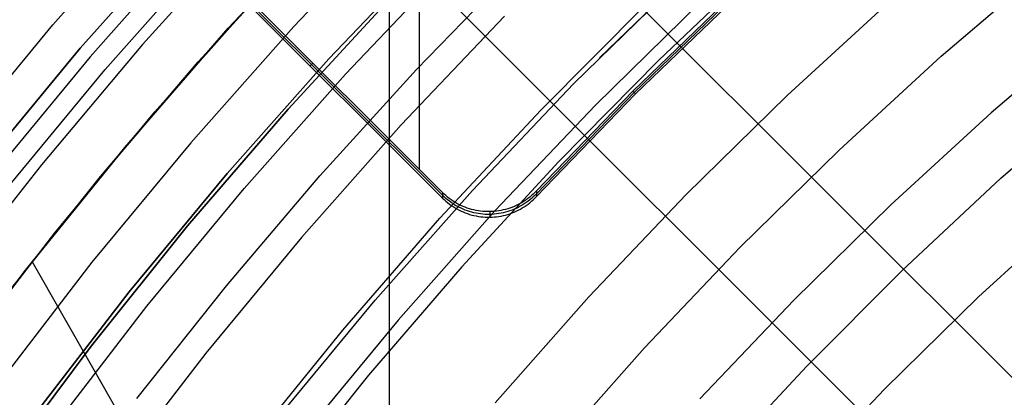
# Model space of a CAD drawing. Header units: millimetres. Extents: x 8926 to 10090, y -5004 to -3986.
# Tile 138 of 256: x 9451.93 to 9466.99, y -4312.69 to -4306.91. Entities that reach past the tile are written whole.
import ezdxf

# ---------------------------------------------------------------- set-up
doc = ezdxf.new("R2010")
doc.units = ezdxf.units.MM
for name, color, linetype in [('1', 7, 'Continuous'), ('COLOR EXT', 7, 'Continuous'), ('luz', 7, 'Continuous')]:
    doc.layers.add(name, color=color, linetype=linetype)

msp = doc.modelspace()

# ---------------------------------------------------------------- linework, layer by layer
at = {"layer": '1', "color": 29, "true_color": 0x4d342b}
for p, q in [((9456.764, -4305.275, 42.462), (9455.119, -4307.043, 42.462)), ((9455.119, -4307.043, 51.512), (9456.764, -4305.275, 51.512)), ((9454.659, -4307.559, 60.562), (9456.209, -4305.858, 60.562)), ((9454.659, -4307.559, 60.065), (9456.209, -4305.858, 60.065)), ((9454.66, -4307.56, 59.568), (9456.21, -4305.859, 59.568)), ((9457.999, -4307.673, 63.109), (9459.533, -4306.092, 63.109)), ((9463.288, -4306.026, 65.657), (9461.702, -4307.53, 65.657)), ((9459.897, -4308.294, 76.062), (9461.496, -4306.691, 76.062)), ((9455.119, -4307.043, 42.462), (9453.535, -4308.867, 42.462)), ((9453.535, -4308.867, 51.512), (9455.119, -4307.043, 51.512)), ((9453.167, -4309.311, 60.562), (9454.659, -4307.559, 60.562)), ((9453.167, -4309.311, 60.065), (9454.659, -4307.559, 60.065)), ((9453.168, -4309.312, 59.568), (9454.66, -4307.56, 59.568)), ((9461.702, -4307.53, 65.657), (9460.169, -4309.086, 65.657)), ((9456.517, -4309.304, 63.109), (9457.999, -4307.673, 63.109)), ((9466.936, -4309.339, 70.562), (9468.495, -4307.98, 70.562)), ((9458.354, -4309.951, 76.062), (9459.897, -4308.294, 76.062)), ((9453.535, -4308.867, 42.462), (9452.016, -4310.745, 42.462)), ((9452.016, -4310.745, 51.512), (9453.535, -4308.867, 51.512)), ((9460.169, -4309.086, 65.657), (9458.689, -4310.693, 65.657)), ((9451.733, -4311.111, 60.562), (9453.167, -4309.311, 60.562)), ((9451.733, -4311.111, 60.065), (9453.167, -4309.311, 60.065)), ((9451.734, -4311.112, 59.568), (9453.168, -4309.312, 59.568)), ((9455.09, -4310.983, 63.109), (9456.517, -4309.304, 63.109)), ((9465.425, -4310.751, 70.562), (9466.936, -4309.339, 70.562)), ((9456.869, -4311.661, 76.062), (9458.354, -4309.951, 76.062)), ((9462.931, -4329.535, 42.462), (9452.12, -4310.612, 42.462)), ((9452.016, -4310.745, 42.462), (9450.563, -4312.675, 42.462)), ((9450.563, -4312.675, 51.512), (9452.016, -4310.745, 51.512)), ((9458.689, -4310.693, 65.657), (9457.265, -4312.35, 65.657)), ((9463.965, -4312.215, 70.562), (9465.425, -4310.751, 70.562)), ((9453.719, -4312.708, 63.109), (9455.09, -4310.983, 63.109)), ((9455.445, -4313.422, 76.062), (9456.869, -4311.661, 76.062)), ((9462.556, -4313.728, 70.562), (9463.965, -4312.215, 70.562)), ((9457.265, -4312.35, 65.657), (9455.898, -4314.053, 65.657))]:
    msp.add_line(p, q, dxfattribs=at)
at = {"layer": '1', "color": 250, "true_color": 0x111111}
for p, q in [((9458.276, -4305.807, 56.8), (9456.659, -4307.51, 56.8)), ((9456.659, -4307.51, 58.12), (9458.276, -4305.807, 58.12)), ((9456.659, -4307.51, 57.46), (9458.276, -4305.807, 57.46)), ((9460.796, -4307.496, 61.1), (9462.326, -4306.016, 61.1)), ((9460.401, -4307.895, 61.1), (9462.003, -4306.321, 61.1)), ((9453.996, -4308.323, 47.3), (9455.587, -4306.527, 47.3)), ((9453.996, -4308.323, 56.8), (9455.587, -4306.527, 56.8)), ((9453.996, -4308.323, 52.05), (9455.587, -4306.527, 52.05)), ((9457.63, -4306.551, 45.792), (9456.033, -4308.283, 45.792)), ((9456.033, -4308.283, 45.792), (9457.63, -4306.551, 45.792)), ((9456.659, -4307.51, 56.8), (9455.101, -4309.268, 56.8)), ((9455.101, -4309.268, 58.12), (9456.659, -4307.51, 58.12)), ((9455.101, -4309.268, 57.46), (9456.659, -4307.51, 57.46)), ((9458.854, -4309.524, 61.1), (9460.401, -4307.895, 61.1)), ((9452.468, -4310.173, 47.3), (9453.996, -4308.323, 47.3)), ((9452.468, -4310.173, 56.8), (9453.996, -4308.323, 56.8)), ((9452.468, -4310.173, 52.05), (9453.996, -4308.323, 52.05)), ((9456.033, -4308.283, 45.792), (9454.497, -4310.069, 45.792)), ((9454.497, -4310.069, 45.792), (9456.033, -4308.283, 45.792)), ((9455.101, -4309.268, 56.8), (9453.605, -4311.079, 56.8)), ((9453.605, -4311.079, 58.12), (9455.101, -4309.268, 58.12)), ((9453.605, -4311.079, 57.46), (9455.101, -4309.268, 57.46)), ((9457.365, -4311.205, 61.1), (9458.854, -4309.524, 61.1)), ((9451.005, -4312.074, 47.3), (9452.468, -4310.173, 47.3)), ((9451.005, -4312.074, 56.8), (9452.468, -4310.173, 56.8)), ((9451.005, -4312.074, 52.05), (9452.468, -4310.173, 52.05)), ((9454.497, -4310.069, 45.792), (9453.023, -4311.907, 45.792)), ((9453.023, -4311.907, 45.792), (9454.497, -4310.069, 45.792)), ((9453.605, -4311.079, 56.8), (9452.172, -4312.941, 56.8)), ((9452.172, -4312.941, 58.12), (9453.605, -4311.079, 58.12)), ((9452.172, -4312.941, 57.46), (9453.605, -4311.079, 57.46)), ((9455.934, -4312.937, 61.1), (9457.365, -4311.205, 61.1)), ((9453.023, -4311.907, 45.792), (9451.614, -4313.795, 45.792)), ((9451.614, -4313.795, 45.792), (9453.023, -4311.907, 45.792))]:
    msp.add_line(p, q, dxfattribs=at)
at = {"layer": 'COLOR EXT', "color": 30, "true_color": 0xff8d00}
for p, q in [((9458.043, -4309.206, 15.162), (9458.043, -4300.403, 15.162)), ((9455.898, -4301.184, 21.262), (9482.769, -4328.055, 21.262)), ((9482.769, -4328.055, 25.262), (9455.898, -4301.184, 25.262)), ((9455.898, -4301.184, 23.262), (9482.769, -4328.055, 23.262)), ((9454.484, -4302.598, 25.262), (9481.355, -4329.469, 25.262)), ((9481.355, -4329.469, 21.262), (9454.484, -4302.598, 21.262)), ((9481.355, -4329.469, 23.262), (9454.484, -4302.598, 23.262)), ((9458.394, -4309.557, 15.162), (9454.388, -4305.551, 15.162)), ((9454.39, -4305.595, 17.162), (9458.394, -4309.599, 17.162)), ((9454.391, -4305.638, 19.162), (9458.395, -4309.642, 19.162)), ((9457.584, -4352.505, 21.262), (9457.584, -4305.698, 21.262)), ((9462.833, -4306.531, 15.162), (9461.307, -4308.007, 15.162)), ((9461.328, -4308.028, 17.162), (9462.875, -4306.532, 17.162)), ((9461.349, -4308.049, 19.162), (9462.918, -4306.533, 19.162)), ((9456.413, -4307.576, 15.162), (9456.371, -4307.618, 19.162)), ((9461.307, -4308.007, 15.162), (9459.831, -4309.533, 15.162)), ((9459.832, -4309.575, 17.162), (9461.328, -4308.028, 17.162)), ((9459.833, -4309.618, 19.162), (9461.349, -4308.049, 19.162)), ((9461.349, -4308.049, 19.162), (9461.307, -4308.007, 15.162)), ((9458.419, -4309.581, 15.162), (9458.394, -4309.557, 15.162)), ((9458.394, -4309.557, 15.162), (9458.395, -4309.642, 19.162)), ((9458.445, -4309.604, 15.162), (9458.419, -4309.581, 15.162)), ((9459.781, -4309.582, 15.162), (9459.755, -4309.605, 15.162)), ((9459.806, -4309.558, 15.162), (9459.781, -4309.582, 15.162)), ((9459.831, -4309.533, 15.162), (9459.806, -4309.558, 15.162)), ((9459.832, -4309.575, 17.165), (9459.807, -4309.6, 17.165)), ((9459.831, -4309.533, 15.162), (9459.833, -4309.618, 19.162)), ((9458.42, -4309.624, 17.165), (9458.394, -4309.599, 17.165)), ((9458.395, -4309.642, 19.162), (9458.42, -4309.666, 19.162)), ((9458.445, -4309.647, 17.164), (9458.42, -4309.624, 17.165)), ((9458.42, -4309.666, 19.162), (9458.446, -4309.69, 19.162)), ((9458.471, -4309.627, 15.162), (9458.445, -4309.604, 15.162)), ((9458.472, -4309.669, 17.164), (9458.445, -4309.647, 17.164)), ((9458.446, -4309.69, 19.162), (9458.473, -4309.712, 19.162)), ((9458.499, -4309.648, 15.162), (9458.471, -4309.627, 15.162)), ((9458.5, -4309.691, 17.163), (9458.472, -4309.669, 17.164)), ((9458.473, -4309.712, 19.162), (9458.5, -4309.733, 19.162)), ((9458.527, -4309.669, 15.162), (9458.499, -4309.648, 15.162)), ((9458.528, -4309.711, 17.163), (9458.5, -4309.691, 17.163)), ((9458.5, -4309.733, 19.162), (9458.529, -4309.754, 19.162)), ((9458.556, -4309.688, 15.162), (9458.527, -4309.669, 15.162)), ((9458.557, -4309.731, 17.163), (9458.528, -4309.711, 17.163)), ((9458.586, -4309.707, 15.162), (9458.556, -4309.688, 15.162)), ((9458.586, -4309.749, 17.162), (9458.557, -4309.731, 17.163)), ((9458.616, -4309.724, 15.162), (9458.586, -4309.707, 15.162)), ((9458.646, -4309.74, 15.162), (9458.616, -4309.724, 15.162)), ((9459.584, -4309.725, 15.162), (9459.553, -4309.741, 15.162)), ((9459.614, -4309.708, 15.162), (9459.584, -4309.725, 15.162)), ((9459.644, -4309.689, 15.162), (9459.614, -4309.708, 15.162)), ((9459.645, -4309.732, 17.162), (9459.615, -4309.75, 17.162)), ((9459.673, -4309.67, 15.162), (9459.644, -4309.689, 15.162)), ((9459.674, -4309.712, 17.163), (9459.645, -4309.732, 17.162)), ((9459.701, -4309.649, 15.162), (9459.673, -4309.67, 15.162)), ((9459.702, -4309.692, 17.163), (9459.674, -4309.712, 17.163)), ((9459.675, -4309.755, 19.162), (9459.703, -4309.734, 19.162)), ((9459.729, -4309.628, 15.162), (9459.701, -4309.649, 15.162)), ((9459.73, -4309.67, 17.163), (9459.702, -4309.692, 17.163)), ((9459.703, -4309.734, 19.162), (9459.731, -4309.713, 19.162)), ((9459.755, -4309.605, 15.162), (9459.729, -4309.628, 15.162)), ((9459.756, -4309.648, 17.164), (9459.73, -4309.67, 17.163)), ((9459.731, -4309.713, 19.162), (9459.757, -4309.69, 19.162)), ((9459.782, -4309.625, 17.164), (9459.756, -4309.648, 17.164)), ((9459.757, -4309.69, 19.162), (9459.783, -4309.667, 19.162)), ((9459.807, -4309.6, 17.165), (9459.782, -4309.625, 17.164)), ((9459.783, -4309.667, 19.162), (9459.809, -4309.643, 19.162)), ((9459.809, -4309.643, 19.162), (9459.833, -4309.618, 19.162)), ((9458.529, -4309.754, 19.162), (9458.557, -4309.773, 19.162)), ((9458.557, -4309.773, 19.162), (9458.587, -4309.792, 19.162)), ((9458.616, -4309.767, 17.162), (9458.586, -4309.749, 17.162)), ((9458.587, -4309.792, 19.162), (9458.617, -4309.809, 19.162)), ((9458.647, -4309.783, 17.161), (9458.616, -4309.767, 17.162)), ((9458.617, -4309.809, 19.162), (9458.648, -4309.826, 19.162)), ((9458.678, -4309.756, 15.162), (9458.646, -4309.74, 15.162)), ((9458.679, -4309.798, 17.161), (9458.647, -4309.783, 17.161)), ((9458.648, -4309.826, 19.162), (9458.679, -4309.841, 19.162)), ((9458.71, -4309.77, 15.162), (9458.678, -4309.756, 15.162)), ((9458.71, -4309.813, 17.161), (9458.679, -4309.798, 17.161)), ((9458.679, -4309.841, 19.162), (9458.711, -4309.855, 19.162)), ((9458.742, -4309.783, 15.162), (9458.71, -4309.77, 15.162)), ((9458.743, -4309.826, 17.16), (9458.71, -4309.813, 17.161)), ((9458.711, -4309.855, 19.162), (9458.744, -4309.868, 19.162)), ((9458.775, -4309.795, 15.162), (9458.742, -4309.783, 15.162)), ((9458.776, -4309.838, 17.16), (9458.743, -4309.826, 17.16)), ((9458.744, -4309.868, 19.162), (9458.776, -4309.88, 19.162)), ((9458.808, -4309.806, 15.162), (9458.775, -4309.795, 15.162)), ((9458.809, -4309.848, 17.16), (9458.776, -4309.838, 17.16)), ((9458.776, -4309.88, 19.162), (9458.81, -4309.891, 19.162)), ((9458.841, -4309.815, 15.162), (9458.808, -4309.806, 15.162)), ((9458.842, -4309.858, 17.16), (9458.809, -4309.848, 17.16)), ((9458.875, -4309.824, 15.162), (9458.841, -4309.815, 15.162)), ((9458.876, -4309.866, 17.16), (9458.842, -4309.858, 17.16)), ((9458.909, -4309.831, 15.162), (9458.875, -4309.824, 15.162)), ((9458.91, -4309.874, 17.159), (9458.876, -4309.866, 17.16)), ((9458.944, -4309.837, 15.162), (9458.909, -4309.831, 15.162)), ((9458.944, -4309.88, 17.159), (9458.91, -4309.874, 17.159)), ((9458.978, -4309.842, 15.162), (9458.944, -4309.837, 15.162)), ((9458.979, -4309.885, 17.159), (9458.944, -4309.88, 17.159)), ((9459.013, -4309.846, 15.162), (9458.978, -4309.842, 15.162)), ((9459.014, -4309.888, 17.159), (9458.979, -4309.885, 17.159)), ((9459.048, -4309.848, 15.162), (9459.013, -4309.846, 15.162)), ((9459.082, -4309.849, 15.162), (9459.048, -4309.848, 15.162)), ((9459.117, -4309.849, 15.162), (9459.082, -4309.849, 15.162)), ((9459.152, -4309.848, 15.162), (9459.117, -4309.849, 15.162)), ((9459.117, -4309.849, 15.162), (9459.119, -4309.935, 19.162)), ((9459.187, -4309.846, 15.162), (9459.152, -4309.848, 15.162)), ((9459.222, -4309.842, 15.162), (9459.187, -4309.846, 15.162)), ((9459.222, -4309.885, 17.159), (9459.188, -4309.888, 17.159)), ((9459.256, -4309.837, 15.162), (9459.222, -4309.842, 15.162)), ((9459.257, -4309.88, 17.159), (9459.222, -4309.885, 17.159)), ((9459.29, -4309.831, 15.162), (9459.256, -4309.837, 15.162)), ((9459.291, -4309.874, 17.159), (9459.257, -4309.88, 17.159)), ((9459.324, -4309.824, 15.162), (9459.29, -4309.831, 15.162)), ((9459.325, -4309.867, 17.159), (9459.291, -4309.874, 17.159)), ((9459.358, -4309.816, 15.162), (9459.324, -4309.824, 15.162)), ((9459.359, -4309.858, 17.16), (9459.325, -4309.867, 17.159)), ((9459.392, -4309.806, 15.162), (9459.358, -4309.816, 15.162)), ((9459.393, -4309.849, 17.16), (9459.359, -4309.858, 17.16)), ((9459.425, -4309.795, 15.162), (9459.392, -4309.806, 15.162)), ((9459.426, -4309.838, 17.16), (9459.393, -4309.849, 17.16)), ((9459.394, -4309.891, 19.162), (9459.427, -4309.881, 19.162)), ((9459.458, -4309.784, 15.162), (9459.425, -4309.795, 15.162)), ((9459.459, -4309.826, 17.16), (9459.426, -4309.838, 17.16)), ((9459.427, -4309.881, 19.162), (9459.46, -4309.869, 19.162)), ((9459.49, -4309.771, 15.162), (9459.458, -4309.784, 15.162)), ((9459.491, -4309.813, 17.16), (9459.459, -4309.826, 17.16)), ((9459.46, -4309.869, 19.162), (9459.492, -4309.856, 19.162)), ((9459.522, -4309.756, 15.162), (9459.49, -4309.771, 15.162)), ((9459.523, -4309.799, 17.161), (9459.491, -4309.813, 17.16)), ((9459.492, -4309.856, 19.162), (9459.524, -4309.842, 19.162)), ((9459.553, -4309.741, 15.162), (9459.522, -4309.756, 15.162)), ((9459.554, -4309.784, 17.161), (9459.523, -4309.799, 17.161)), ((9459.524, -4309.842, 19.162), (9459.555, -4309.826, 19.162)), ((9459.585, -4309.767, 17.161), (9459.554, -4309.784, 17.161)), ((9459.555, -4309.826, 19.162), (9459.586, -4309.81, 19.162)), ((9459.615, -4309.75, 17.162), (9459.585, -4309.767, 17.161)), ((9459.586, -4309.81, 19.162), (9459.616, -4309.792, 19.162)), ((9459.616, -4309.792, 19.162), (9459.646, -4309.774, 19.162)), ((9459.646, -4309.774, 19.162), (9459.675, -4309.755, 19.162)), ((9458.81, -4309.891, 19.162), (9458.843, -4309.901, 19.162)), ((9458.843, -4309.901, 19.162), (9458.877, -4309.909, 19.162)), ((9458.877, -4309.909, 19.162), (9458.911, -4309.916, 19.162)), ((9458.911, -4309.916, 19.162), (9458.945, -4309.923, 19.162)), ((9458.945, -4309.923, 19.162), (9458.98, -4309.927, 19.162)), ((9458.98, -4309.927, 19.162), (9459.015, -4309.931, 19.162)), ((9459.048, -4309.891, 17.159), (9459.014, -4309.888, 17.159)), ((9459.015, -4309.931, 19.162), (9459.049, -4309.933, 19.162)), ((9459.083, -4309.892, 17.159), (9459.048, -4309.891, 17.159)), ((9459.049, -4309.933, 19.162), (9459.084, -4309.935, 19.162)), ((9459.118, -4309.892, 17.159), (9459.083, -4309.892, 17.159)), ((9459.084, -4309.935, 19.162), (9459.119, -4309.935, 19.162)), ((9459.153, -4309.891, 17.159), (9459.118, -4309.892, 17.159)), ((9459.119, -4309.935, 19.162), (9459.154, -4309.934, 19.162)), ((9459.188, -4309.888, 17.159), (9459.153, -4309.891, 17.159)), ((9459.154, -4309.934, 19.162), (9459.189, -4309.931, 19.162)), ((9459.189, -4309.931, 19.162), (9459.223, -4309.928, 19.162)), ((9459.223, -4309.928, 19.162), (9459.258, -4309.923, 19.162)), ((9459.258, -4309.923, 19.162), (9459.292, -4309.917, 19.162)), ((9459.292, -4309.917, 19.162), (9459.326, -4309.909, 19.162)), ((9459.326, -4309.909, 19.162), (9459.36, -4309.901, 19.162)), ((9459.36, -4309.901, 19.162), (9459.394, -4309.891, 19.162))]:
    msp.add_line(p, q, dxfattribs=at)
at = {"layer": 'luz', "color": 7, "true_color": 0xffffff}
for p, q in [((9452.438, -4306.99, -31.56), (9454.076, -4305.142, -31.56)), ((9457.756, -4305.295, -29.63), (9456.121, -4307.017, -29.63)), ((9452.856, -4307.348, -26.298), (9454.482, -4305.513, -26.298)), ((9452.856, -4307.348, -23.538), (9454.482, -4305.513, -23.538)), ((9454.482, -4305.513, -24.918), (9452.856, -4307.348, -24.918)), ((9455.417, -4305.512, -26.763), (9453.808, -4307.294, -26.763)), ((9454.629, -4305.648, -31.038), (9453.008, -4307.478, -31.038)), ((9453.236, -4307.673, -26.798), (9454.85, -4305.851, -26.798)), ((9456.914, -4307.744, -29.917), (9458.523, -4306.049, -29.917)), ((9466.023, -4307.472, -28.406), (9467.636, -4306.092, -28.406)), ((9462.324, -4306.659, -29.161), (9460.734, -4308.222, -29.161)), ((9465.259, -4306.609, -28.098), (9463.665, -4308.071, -28.098)), ((9459.345, -4306.857, -30.224), (9457.763, -4308.523, -30.224)), ((9450.865, -4308.895, -31.56), (9452.438, -4306.99, -31.56)), ((9456.121, -4307.017, -29.63), (9454.547, -4308.794, -29.63)), ((9468.371, -4306.981, -28.713), (9466.788, -4308.335, -28.713)), ((9453.808, -4307.294, -26.763), (9452.262, -4309.131, -26.763)), ((9451.295, -4309.238, -26.298), (9452.856, -4307.348, -26.298)), ((9451.295, -4309.238, -23.538), (9452.856, -4307.348, -23.538)), ((9452.856, -4307.348, -24.918), (9451.295, -4309.238, -24.918)), ((9464.459, -4308.907, -28.406), (9466.023, -4307.472, -28.406)), ((9453.008, -4307.478, -31.038), (9451.452, -4309.362, -31.038)), ((9451.686, -4309.549, -26.798), (9453.236, -4307.673, -26.798)), ((9455.364, -4309.493, -29.917), (9456.914, -4307.744, -29.917)), ((9463.665, -4308.071, -28.098), (9462.122, -4309.587, -28.098)), ((9460.734, -4308.222, -29.161), (9459.198, -4309.839, -29.161)), ((9466.788, -4308.335, -28.713), (9465.252, -4309.743, -28.713)), ((9457.763, -4308.523, -30.224), (9456.24, -4310.243, -30.224)), ((9454.547, -4308.794, -29.63), (9453.034, -4310.624, -29.63)), ((9462.945, -4310.395, -28.406), (9464.459, -4308.907, -28.406)), ((9452.262, -4309.131, -26.763), (9450.778, -4311.019, -26.763)), ((9453.875, -4311.295, -29.917), (9455.364, -4309.493, -29.917)), ((9462.122, -4309.587, -28.098), (9460.633, -4311.155, -28.098)), ((9459.198, -4309.839, -29.161), (9457.719, -4311.509, -29.161)), ((9465.252, -4309.743, -28.713), (9463.767, -4311.203, -28.713)), ((9468.079, -4309.792, -27.65), (9466.593, -4311.155, -27.65)), ((9456.24, -4310.243, -30.224), (9454.777, -4312.014, -30.224)), ((9461.483, -4311.935, -28.406), (9462.945, -4310.395, -28.406)), ((9453.034, -4310.624, -29.63), (9451.586, -4312.506, -29.63)), ((9460.633, -4311.155, -28.098), (9459.199, -4312.774, -28.098)), ((9463.767, -4311.203, -28.713), (9462.332, -4312.714, -28.713)), ((9466.593, -4311.155, -27.65), (9465.155, -4312.568, -27.65)), ((9452.45, -4313.147, -29.917), (9453.875, -4311.295, -29.917)), ((9457.719, -4311.509, -29.161), (9456.299, -4313.228, -29.161)), ((9460.075, -4313.524, -28.406), (9461.483, -4311.935, -28.406)), ((9454.777, -4312.014, -30.224), (9453.376, -4313.834, -30.224)), ((9465.155, -4312.568, -27.65), (9463.767, -4314.03, -27.65))]:
    msp.add_line(p, q, dxfattribs=at)

doc.saveas('drawing.dxf')
